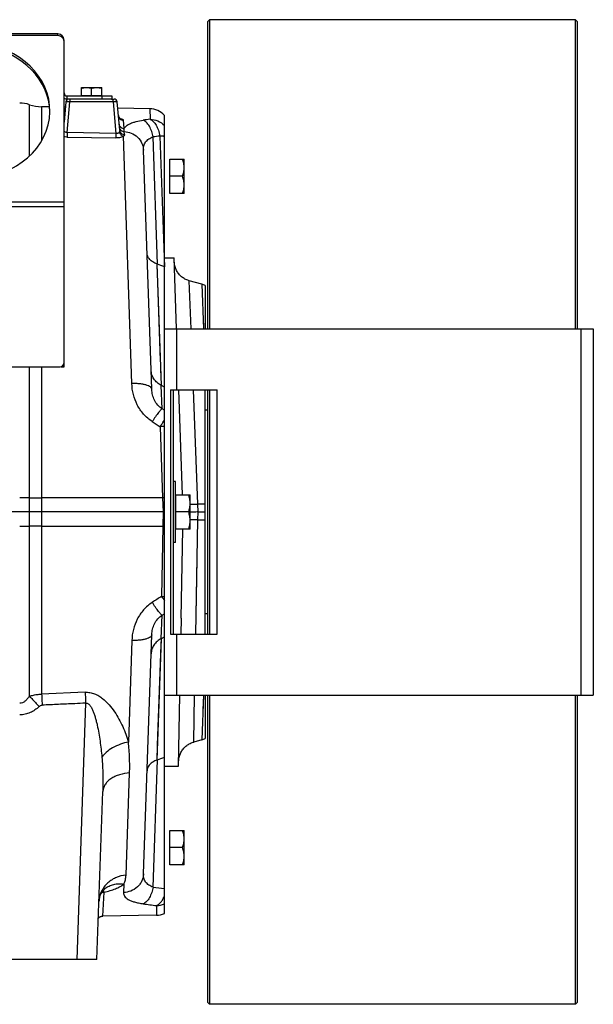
# Model space of a CAD drawing. Extents: x -3136 to 1181, y 8 to 2321.
# Tile 72 of 72: x 592 to 874, y 929 to 1413. Entities that reach past the tile are written whole.
import ezdxf

# ---------------------------------------------------------------- set-up
doc = ezdxf.new("R2010")
doc.units = 0
doc.header["$LTSCALE"] = 65.395
doc.layers.get('0').update_dxf_attribs({"linetype": 'CONTINUOUS'})
doc.layers.add('3_ALL_AXES', color=7, linetype='CONTINUOUS')

msp = doc.modelspace()

# ---------------------------------------------------------------- linework, layer by layer
at = {"color": 7, "linetype": 'CONTINUOUS'}
for p, q in [((685.42, 1412.7), (684.42, 1411.7)), ((684.42, 1411.7), (684.42, 1260.7)), ((685.42, 1412.7), (685.42, 1260.7)), ((865.42, 1412.7), (685.42, 1412.7)), ((865.42, 1260.7), (865.42, 1412.7)), ((865.42, 1412.7), (866.42, 1411.7)), ((866.42, 1260.7), (866.42, 1411.7)), ((613.77, 1402.7), (613.87, 1402.7)), ((622.37, 1375.2), (622.37, 1375.4)), ((622.37, 1375.4), (632.37, 1375.4)), ((632.37, 1375.2), (632.37, 1375.4)), ((637.37, 1375.2), (637.37, 1373.7)), ((637.25, 1373.7), (615.37, 1373.7)), ((663.22, 1260.7), (874.22, 1260.7)), ((663.22, 1080.7), (663.22, 1260.7)), ((874.22, 1260.7), (874.22, 1080.7)), ((612.37, 1242.13), (612.37, 1242.2)), ((612.37, 1242.13), (613.87, 1242.13)), ((666.22, 1230.7), (689.22, 1230.7)), ((666.22, 1230.7), (666.22, 1110.7)), ((667.72, 1110.7), (667.72, 1230.7)), ((684.42, 1230.7), (684.42, 1110.7)), ((685.42, 1230.7), (685.42, 1110.7)), ((689.22, 1110.7), (689.22, 1230.7)), ((666.22, 1110.7), (689.22, 1110.7)), ((663.22, 1080.7), (874.22, 1080.7)), ((684.42, 1080.7), (684.42, 929.7)), ((685.42, 1080.7), (685.42, 928.7)), ((865.42, 928.7), (865.42, 1080.7)), ((866.42, 929.7), (866.42, 1080.7)), ((685.42, 928.7), (684.42, 929.7)), ((865.42, 928.7), (866.42, 929.7)), ((865.42, 928.7), (685.42, 928.7))]:
    msp.add_line(p, q, dxfattribs=at)
at = {"color": 3, "linetype": 'CONTINUOUS'}
for p, q in [((610.87, 1405.7), (575.37, 1405.7)), ((610.87, 1405), (610.87, 1405.7)), ((613.87, 1242.13), (613.87, 1402.7)), ((615.37, 1375.2), (637.37, 1375.2)), ((380.87, 1242.13), (611.87, 1242.13))]:
    msp.add_line(p, q, dxfattribs=at)
at = {"color": 9, "linetype": 'CONTINUOUS'}
for p, q in [((610.87, 1405), (575.37, 1405)), ((615.37, 1373.7), (615.37, 1375.2)), ((632.37, 1375.2), (632.37, 1373.7)), ((596.79, 1345.67), (596.79, 1370.92)), ((602.81, 1369.88), (602.81, 1353.22)), ((615.43, 1357.2), (616.75, 1372.28)), ((616.75, 1373.7), (616.75, 1372.28)), ((638, 1372.28), (616.75, 1372.28)), ((638, 1372.28), (638, 1373.7)), ((638, 1372.28), (639.36, 1356.74)), ((655.97, 1368.95), (656.14, 1363.74)), ((643.4, 1359.16), (643.03, 1363.32)), ((615.43, 1357.2), (615.38, 1355.01)), ((639.36, 1356.74), (615.43, 1357.2)), ((639.36, 1356.74), (639.31, 1354.55)), ((647.2, 1233.85), (643.17, 1355.41)), ((643.56, 1356.24), (643.44, 1357.7)), ((660.97, 1355.51), (663.21, 1291.25)), ((615.38, 1355.01), (639.31, 1354.55)), ((659.82, 1292.54), (657.64, 1355.08)), ((613.87, 1323.03), (378.87, 1323.03)), ((613.87, 1320.74), (378.87, 1320.74)), ((661.82, 1232.83), (659.6, 1292.62)), ((659.8, 1287.3), (659.6, 1292.62)), ((661.36, 1245.14), (659.95, 1283.36)), ((676.38, 1260.7), (675.48, 1284.35)), ((681.67, 1282.69), (682.41, 1260.7)), ((682.21, 1266.51), (682.41, 1260.7)), ((669.22, 1260.7), (669.22, 1230.7)), ((868.22, 1080.7), (868.22, 1260.7)), ((596.79, 1080.15), (596.79, 1242.13)), ((602.81, 1242.13), (602.81, 1081.16)), ((661.7, 1235.97), (661.48, 1242.13)), ((662.06, 1221.43), (661.66, 1232.91)), ((679.64, 1174.62), (677.52, 1230.7)), ((663.22, 1220.72), (662.06, 1221.43)), ((661.15, 1212.64), (662.31, 1177.61)), ((662.31, 1177.61), (602.81, 1177.65)), ((683.22, 1174.59), (679.64, 1174.62)), ((679.78, 1170.7), (679.64, 1174.62)), ((678.65, 1110.69), (679.71, 1166.77)), ((679.71, 1166.77), (679.78, 1170.7)), ((679.71, 1166.77), (683.22, 1166.8)), ((602.81, 1163.75), (662.43, 1163.78)), ((662.43, 1163.78), (661.86, 1129.21)), ((679.17, 1138.31), (679.35, 1147.65)), ((678.65, 1110.7), (679.17, 1138.31)), ((661.66, 1108.48), (662.06, 1119.97)), ((662.06, 1119.97), (663.22, 1120.67)), ((659.6, 1048.77), (661.82, 1108.57)), ((661.7, 1105.42), (661.82, 1108.57)), ((669.22, 1110.7), (669.22, 1080.7)), ((647.2, 1107.54), (645.54, 1057.62)), ((661.04, 1087.53), (661.7, 1105.42)), ((677.64, 1057.62), (678.08, 1080.7)), ((682.41, 1080.69), (681.67, 1058.7)), ((682.41, 1080.7), (682.16, 1073.26)), ((624.47, 1076.74), (620.07, 950.7)), ((657.64, 986.31), (659.82, 1048.85)), ((644.33, 992.25), (646.09, 1042.43)), ((643.23, 987.77), (643.09, 983.69)), ((632.93, 972.04), (633.55, 983.81)), ((633.66, 985.28), (633.66, 985.28)), ((659.34, 977.25), (659.26, 972.5))]:
    msp.add_line(p, q, dxfattribs=at)
at = {"color": 6, "linetype": 'CONTINUOUS'}
for p, q in [((606.7, 1369.81), (602.81, 1369.88)), ((614.75, 1372.33), (613.87, 1362.27)), ((637.25, 1373.7), (638.5, 1373.7)), ((641.21, 1358.36), (639.99, 1372.33)), ((614.52, 1369.67), (613.87, 1369.69)), ((655.97, 1368.95), (640.26, 1369.22)), ((663.22, 1260.7), (663.22, 1365.65)), ((657.02, 1231.02), (652.91, 1348.64)), ((665.92, 1344.2), (672.92, 1344.2)), ((672.92, 1327.2), (672.92, 1344.2)), ((672.16, 1335.7), (665.92, 1335.7)), ((672.92, 1327.2), (665.92, 1327.2)), ((663.22, 1295.7), (668.01, 1295.7)), ((669.23, 1260.7), (668.01, 1295.7)), ((663.22, 1291.24), (663.21, 1291.25)), ((681.67, 1282.69), (675.48, 1284.35)), ((683.22, 1281.98), (683.22, 1260.7)), ((663.22, 1232.1), (661.82, 1232.83)), ((672.08, 1179.2), (670.28, 1230.7)), ((683.22, 1110.7), (683.22, 1230.7)), ((684.42, 1220.7), (683.22, 1220.7)), ((668.72, 1185.7), (667.72, 1185.7)), ((668.72, 1155.7), (668.72, 1185.7)), ((668.92, 1179.2), (675.92, 1179.2)), ((675.92, 1162.2), (675.92, 1179.2)), ((662.55, 1170.7), (321.37, 1170.7)), ((675.16, 1170.7), (668.92, 1170.7)), ((679.78, 1170.7), (683.22, 1170.7)), ((675.92, 1162.2), (668.92, 1162.2)), ((671.46, 1118.59), (672.22, 1162.2)), ((668.72, 1155.7), (667.72, 1155.7)), ((684.42, 1120.7), (683.22, 1120.7)), ((652.91, 992.76), (657.02, 1110.37)), ((661.82, 1108.57), (663.22, 1109.29)), ((624.21, 1082.11), (602.81, 1081.16)), ((663.22, 973.4), (663.22, 1080.7)), ((670.19, 1045.7), (670.8, 1080.7)), ((683.22, 1080.7), (683.22, 1059.42)), ((681.67, 1058.7), (677.64, 1057.62)), ((663.22, 1045.7), (670.19, 1045.7)), ((630.05, 950.7), (632.93, 1033.3)), ((665.92, 1014.2), (672.92, 1014.2)), ((672.92, 997.2), (672.92, 1014.2)), ((672.16, 1005.7), (665.92, 1005.7)), ((672.92, 997.2), (665.92, 997.2)), ((659.26, 972.5), (632.93, 972.04)), ((630.05, 950.7), (554.7, 950.7))]:
    msp.add_line(p, q, dxfattribs=at)
at = {"color": 2, "linetype": 'CONTINUOUS'}
for p, q in [((665.92, 1327.2), (665.92, 1344.2)), ((662.31, 1177.61), (662.55, 1170.7)), ((668.92, 1162.2), (668.92, 1179.2)), ((662.55, 1170.7), (662.43, 1163.78)), ((671.46, 1118.4), (671.33, 1110.7)), ((671.46, 1118.46), (671.46, 1118.4)), ((665.92, 997.2), (665.92, 1014.2))]:
    msp.add_line(p, q, dxfattribs=at)
at = {"color": 6, "linetype": 'CONTINUOUS'}
for points in [[(614.21, 1366.09), (614.2, 1366.04), (614.18, 1365.9), (614.15, 1365.75), (614.11, 1365.62), (614.07, 1365.48), (614.01, 1365.36), (613.96, 1365.24), (613.89, 1365.13), (613.87, 1365.1)], [(641.49, 1363.98), (641.5, 1363.97), (641.5, 1363.97), (641.49, 1363.98), (641.48, 1363.99), (641.45, 1364), (641.42, 1364.03), (641.38, 1364.05), (641.33, 1364.09), (641.28, 1364.13), (641.22, 1364.18), (641.16, 1364.25), (641.09, 1364.32), (641.02, 1364.4), (640.96, 1364.49), (640.89, 1364.59), (640.83, 1364.7), (640.77, 1364.82), (640.72, 1364.94), (640.68, 1365.07), (640.64, 1365.21), (640.61, 1365.35), (640.59, 1365.49), (640.59, 1365.53)], [(675.48, 1284.35), (675.14, 1284.45), (674.67, 1284.61), (674.2, 1284.79), (673.75, 1284.99), (673.31, 1285.22), (672.88, 1285.46), (672.47, 1285.73), (672.06, 1286.02), (671.67, 1286.33), (671.3, 1286.65), (670.95, 1287), (670.61, 1287.36), (670.29, 1287.73), (669.99, 1288.13), (669.71, 1288.53), (669.44, 1288.96), (669.2, 1289.39), (668.99, 1289.83), (668.79, 1290.29), (668.62, 1290.75), (668.47, 1291.22), (668.34, 1291.7), (668.24, 1292.19), (668.16, 1292.68), (668.11, 1293.17), (668.08, 1293.66)], [(670.23, 1048.14), (670.25, 1048.64), (670.3, 1049.14), (670.37, 1049.63), (670.47, 1050.13), (670.59, 1050.61), (670.74, 1051.09), (670.9, 1051.57), (671.1, 1052.03), (671.31, 1052.48), (671.55, 1052.93), (671.81, 1053.35), (672.09, 1053.77), (672.39, 1054.17), (672.71, 1054.56), (673.05, 1054.93), (673.41, 1055.28), (673.79, 1055.61), (674.18, 1055.92), (674.59, 1056.22), (675.01, 1056.49), (675.44, 1056.74), (675.89, 1056.97), (676.35, 1057.18), (676.81, 1057.36), (677.29, 1057.52), (677.64, 1057.62)], [(631.05, 979.36), (631.08, 979.88), (631.15, 980.45), (631.25, 980.99), (631.38, 981.5), (631.53, 982), (631.7, 982.46), (631.9, 982.9), (632.11, 983.32), (632.34, 983.72), (632.59, 984.09), (632.85, 984.44), (633.13, 984.76), (633.43, 985.07), (633.66, 985.28)], [(633.66, 985.28), (633.73, 985.34), (633.82, 985.41), (633.88, 985.46), (633.92, 985.49), (633.94, 985.5), (633.94, 985.5)], [(633.94, 985.5), (633.94, 985.5), (633.91, 985.48), (633.86, 985.46), (633.79, 985.42)], [(630.76, 971.06), (630.8, 971.1), (630.94, 971.25), (631.1, 971.38), (631.27, 971.51), (631.45, 971.62), (631.64, 971.73), (631.83, 971.81), (632.03, 971.89), (632.23, 971.95), (632.43, 971.99), (632.64, 972.02), (632.85, 972.04), (632.93, 972.04)]]:
    msp.add_lwpolyline(points, dxfattribs=at)
at = {"color": 9, "linetype": 'CONTINUOUS'}
for points in [[(659.8, 1054.09), (659.87, 1056.02), (661.04, 1087.53)], [(659.6, 1048.77), (659.67, 1050.47), (659.8, 1054.09)]]:
    msp.add_lwpolyline(points, dxfattribs=at)
at = {"color": 3, "linetype": 'CONTINUOUS'}
for centre, radius, start, end in [((610.87, 1402.7), 3, 0, 90), ((611.66, 1402.02), 2.21, 12.8186, 18.9884), ((611.77, 1402.05), 2.1, 0.0682, 12.8167), ((615.37, 1376.7), 1.5, 180, 270), ((611.87, 1244.13), 2, 270, 360)]:
    msp.add_arc(centre, radius, start, end, dxfattribs=at)
at = {"color": 6, "linetype": 'CONTINUOUS'}
for centre, radius, start, end in [((592.02, 1356.7), 15, 71.4329, 90), ((603.16, 1389.88), 20, 251.4329, 269), ((616.25, 1372.2), 1.5, 90, 175), ((638.5, 1372.2), 1.5, 5, 90), ((655.79, 1358.95), 10, 42.0115, 89), ((655.03, 1279.98), 13.44, 69.1259, 70.1205), ((73.19, -246.23), 1646.8, 69.00524, 69.13144), ((680.38, 1277.86), 5, 55.3143, 75), ((642.15, 1194.92), 42.71, 62.5798, 62.8254), ((642.16, 1146.47), 42.7, 297.1746, 297.4203), ((680.38, 1063.53), 5, 285, 304.6857), ((655.03, 1061.41), 13.44, 289.8795, 290.8742), ((73.22, 2587.55), 1646.73, 290.86856, 290.99526), ((659.09, 982.5), 10, 271, 294.4345)]:
    msp.add_arc(centre, radius, start, end, dxfattribs=at)
at = {"color": 7, "linetype": 'CONTINUOUS'}
msp.add_arc((615.37, 1376.7), 3, 239.9802, 270, dxfattribs=at)
at = {"color": 9, "linetype": 'CONTINUOUS'}
for centre, radius, start, end in [((611.85, 1366.29), 2.36, 328.7673, 354.9704), ((639.32, 1354.03), 10.33, 78.8605, 79.3378), ((639.51, 1355), 9.34, 77.4982, 78.8756), ((713.97, 924.94), 442.59, 97.5082, 97.9429), ((718.22, 894.85), 464.2, 97.085, 97.4991), ((662.53, 1166.21), 46.45, 89.1483, 91.7048), ((592.1, 773.45), 404.27, 89.3347, 90.0116), ((603.12, 1729.26), 551.61, 269.3426, 269.9678), ((671.52, 1461.63), 287.12, 270.8791, 271.6218), ((677.42, 951.17), 215.62, 89.3921, 90.3994), ((592.04, 1578.87), 415.18, 269.9973, 270.6564), ((603.04, 626.6), 537.14, 90.0238, 90.6658), ((640.57, 977.31), 10.55, 128.928, 130.8857), ((640.59, 977.28), 10.58, 128.509, 128.9288), ((718.42, 1448.11), 465.78, 262.5013, 263.1938), ((714.22, 1418.28), 444.44, 262.0577, 262.9065), ((659.18, 987.45), 10.2, 270.9096, 293.3616)]:
    msp.add_arc(centre, radius, start, end, dxfattribs=at)
at = {"color": 2, "linetype": 'CONTINUOUS'}
for centre, radius, start, end in [((672.24, 888.09), 289.69, 91.7834, 91.9636), ((667.27, 1451.18), 287.43, 269.0356, 269.1934), ((739.02, 1177.89), 91.23, 212.2466, 213.8188), ((662.48, 1176.29), 47.09, 269.2464, 270.9069), ((659.22, 1118.81), 12.25, 358.3953, 358.9998)]:
    msp.add_arc(centre, radius, start, end, dxfattribs=at)
at = {"color": 3, "linetype": 'CONTINUOUS'}
msp.add_ellipse((566.87, 1367.94), major_axis=(40, 0), ratio=0.8391, start_param=1.759451, end_param=7.639835, dxfattribs=at)
at = {"color": 7, "linetype": 'CONTINUOUS'}
msp.add_ellipse((566.87, 1366.79), major_axis=(40, 0), ratio=0.8391, start_param=6.300307, end_param=7.639835, dxfattribs=at)
at = {"color": 3, "linetype": 'CONTINUOUS'}
msp.add_open_spline([(613.76, 1402.74), (613.67, 1403), (613.38, 1403.51), (612.73, 1404.14), (611.87, 1404.66), (611.22, 1404.9), (610.87, 1405)], degree=3, knots=[0, 0, 0, 0, 0.214087, 0.45114, 0.714028, 1, 1, 1, 1], dxfattribs=at)
at = {"color": 9, "linetype": 'CONTINUOUS'}
for points, knots in [([(616.75, 1372.28), (616.62, 1372.28), (616.36, 1372.3), (616, 1372.32), (615.66, 1372.33), (615.36, 1372.35), (615.14, 1372.35), (615, 1372.35), (614.91, 1372.35), (614.85, 1372.35), (614.8, 1372.34), (614.77, 1372.34), (614.75, 1372.33), (614.75, 1372.33)], [0, 0, 0, 0, 0.194613, 0.38166, 0.554032, 0.705141, 0.829236, 0.879639, 0.921621, 0.954803, 0.978902, 0.993802, 1, 1, 1, 1]), ([(616.3, 1373.51), (616.31, 1373.52), (616.35, 1373.57), (616.39, 1373.62), (616.43, 1373.65)], [0, 0, 0, 0, 0.283671, 1, 1, 1, 1]), ([(639.99, 1372.33), (639.99, 1372.33), (639.97, 1372.34), (639.95, 1372.34), (639.9, 1372.35), (639.83, 1372.35), (639.75, 1372.35), (639.61, 1372.35), (639.39, 1372.35), (639.09, 1372.33), (638.75, 1372.32), (638.38, 1372.3), (638.13, 1372.28), (638, 1372.28)], [0, 0, 0, 0, 0.006198, 0.021098, 0.045197, 0.078379, 0.120361, 0.170764, 0.294859, 0.445968, 0.618339, 0.805387, 1, 1, 1, 1]), ([(640.59, 1365.53), (640.61, 1365.25), (640.77, 1364.66), (641.33, 1363.92), (642.13, 1363.44), (642.74, 1363.33), (643.03, 1363.32)], [0, 0, 0, 0, 0.238275, 0.495389, 0.755341, 1, 1, 1, 1]), ([(640.96, 1361.32), (640.98, 1361.04), (641.14, 1360.46), (641.7, 1359.74), (642.5, 1359.27), (643.11, 1359.16), (643.4, 1359.16)], [0, 0, 0, 0, 0.23584, 0.491844, 0.752859, 1, 1, 1, 1]), ([(641.53, 1364.12), (641.74, 1364.07), (642.11, 1363.97), (642.53, 1363.81), (642.79, 1363.66), (642.94, 1363.54), (643.03, 1363.41), (643.03, 1363.32)], [0, 0, 0, 0, 0.363565, 0.650758, 0.764329, 0.858541, 1, 1, 1, 1]), ([(643.4, 1359.16), (643.53, 1359.41), (643.85, 1359.91), (644.53, 1360.56), (645.42, 1361.17), (646.51, 1361.72), (647.81, 1362.21), (649.91, 1362.81), (651.62, 1363.12), (652.81, 1363.29)], [0, 0, 0, 0, 0.078586, 0.166306, 0.266322, 0.380857, 0.511278, 0.658178, 1, 1, 1, 1]), ([(657.64, 1355.08), (657.48, 1355.99), (657.14, 1357.35), (656.47, 1359.07), (655.87, 1360.27), (655.18, 1361.33), (654.25, 1362.42), (653.4, 1363.05), (652.81, 1363.29)], [0, 0, 0, 0, 0.282313, 0.424186, 0.561135, 0.68938, 0.806154, 1, 1, 1, 1]), ([(656.14, 1363.74), (656.73, 1363.51), (657.56, 1362.91), (658.48, 1361.84), (659.41, 1360.44), (660.34, 1358.32), (660.8, 1356.48), (660.97, 1355.51)], [0, 0, 0, 0, 0.190874, 0.303004, 0.426133, 0.700475, 1, 1, 1, 1]), ([(656.14, 1363.74), (657.45, 1363.72), (660.09, 1363.17), (662.31, 1361.65), (663.22, 1360.72)], [0, 0, 0, 0, 0.501987, 1, 1, 1, 1]), ([(615.43, 1357.2), (615.12, 1357.18), (614.51, 1357.28), (614.03, 1357.67), (613.87, 1357.9)], [0, 0, 0, 0, 0.522733, 1, 1, 1, 1]), ([(643.17, 1355.41), (642.96, 1355.26), (642.45, 1355), (641.55, 1354.73), (640.48, 1354.57), (639.71, 1354.55), (639.31, 1354.55)], [0, 0, 0, 0, 0.188281, 0.425419, 0.701926, 1, 1, 1, 1]), ([(641.04, 1357.48), (640.97, 1357.35), (640.78, 1357.1), (640.38, 1356.84), (639.89, 1356.7), (639.53, 1356.71), (639.36, 1356.74)], [0, 0, 0, 0, 0.229195, 0.468762, 0.725508, 1, 1, 1, 1]), ([(641.21, 1358.36), (641.23, 1358.21), (641.22, 1357.9), (641.11, 1357.61), (641.04, 1357.48)], [0, 0, 0, 0, 0.502147, 1, 1, 1, 1]), ([(641.04, 1357.48), (641.17, 1356.98), (641.71, 1356.04), (642.67, 1355.5), (643.17, 1355.41)], [0, 0, 0, 0, 0.508228, 1, 1, 1, 1]), ([(641.09, 1359.83), (641.11, 1359.56), (641.22, 1359.15), (641.52, 1358.67), (641.93, 1358.22), (642.57, 1357.83), (643.16, 1357.71), (643.44, 1357.7)], [0, 0, 0, 0, 0.235276, 0.361613, 0.491334, 0.751877, 1, 1, 1, 1]), ([(641.21, 1358.36), (641.24, 1358.09), (641.35, 1357.68), (641.65, 1357.2), (642.05, 1356.77), (642.69, 1356.38), (643.27, 1356.26), (643.56, 1356.24)], [0, 0, 0, 0, 0.234546, 0.360584, 0.490145, 0.750947, 1, 1, 1, 1]), ([(643.56, 1356.24), (643.56, 1356.17), (643.55, 1356.03), (643.45, 1355.72), (643.29, 1355.53), (643.17, 1355.41)], [0, 0, 0, 0, 0.224483, 0.457296, 1, 1, 1, 1]), ([(643.44, 1357.7), (643.43, 1357.82), (643.4, 1358.31), (643.39, 1358.8), (643.4, 1359.16)], [0, 0, 0, 0, 0.256977, 1, 1, 1, 1]), ([(643.44, 1357.7), (644.63, 1357.64), (647.05, 1357.12), (650.2, 1355.11), (652.33, 1352.1), (652.87, 1349.76), (652.91, 1348.64)], [0, 0, 0, 0, 0.247793, 0.509381, 0.765181, 1, 1, 1, 1]), ([(663.22, 1355.31), (663.05, 1355.33), (662.3, 1355.42), (661.55, 1355.48), (660.97, 1355.51)], [0, 0, 0, 0, 0.228595, 1, 1, 1, 1]), ([(615.38, 1355.01), (615.26, 1355.02), (614.75, 1355.04), (614.24, 1355.09), (613.87, 1355.15)], [0, 0, 0, 0, 0.254891, 1, 1, 1, 1]), ([(652.91, 1348.64), (652.88, 1349.34), (653.01, 1350.74), (653.89, 1352.68), (655.5, 1354.21), (656.88, 1354.84), (657.64, 1355.08)], [0, 0, 0, 0, 0.244986, 0.480009, 0.725133, 1, 1, 1, 1]), ([(657.02, 1231.02), (657.01, 1231.11), (656.98, 1231.31), (656.84, 1231.6), (656.61, 1231.89), (656.14, 1232.29), (655.31, 1232.75), (654.04, 1233.18), (652.5, 1233.52), (650.79, 1233.75), (649, 1233.87), (647.79, 1233.87), (647.2, 1233.85)], [0, 0, 0, 0, 0.026377, 0.055443, 0.088908, 0.128054, 0.226221, 0.351733, 0.500429, 0.664337, 0.833881, 1, 1, 1, 1]), ([(657.23, 1215.14), (655.66, 1216.15), (652.81, 1218.62), (649.68, 1223.25), (647.76, 1228.43), (647.26, 1232.05), (647.2, 1233.85)], [0, 0, 0, 0, 0.254305, 0.506009, 0.75459, 1, 1, 1, 1]), ([(662.06, 1221.43), (661.27, 1221.94), (659.83, 1223.21), (658.26, 1225.58), (657.3, 1228.24), (657.05, 1230.09), (657.02, 1231.02)], [0, 0, 0, 0, 0.252139, 0.503349, 0.752813, 1, 1, 1, 1]), ([(662.06, 1221.43), (661.96, 1221.38), (661.72, 1221.2), (661.33, 1220.82), (660.84, 1220.25), (660.24, 1219.5), (659.55, 1218.58), (658.52, 1217.12), (657.75, 1215.95), (657.23, 1215.14)], [0, 0, 0, 0, 0.04236, 0.10998, 0.204987, 0.326555, 0.472393, 0.637414, 1, 1, 1, 1]), ([(661.15, 1212.64), (661.33, 1212.92), (662, 1213.97), (662.7, 1215.01), (663.22, 1215.77)], [0, 0, 0, 0, 0.264595, 1, 1, 1, 1]), ([(657.23, 1126.25), (655.66, 1125.25), (652.81, 1122.78), (649.68, 1118.14), (647.76, 1112.97), (647.26, 1109.34), (647.2, 1107.54)], [0, 0, 0, 0, 0.254305, 0.506008, 0.754589, 1, 1, 1, 1]), ([(662.06, 1119.97), (661.96, 1120.01), (661.72, 1120.19), (661.33, 1120.57), (660.84, 1121.14), (660.24, 1121.89), (659.55, 1122.81), (658.52, 1124.27), (657.75, 1125.44), (657.23, 1126.25)], [0, 0, 0, 0, 0.04236, 0.10998, 0.204987, 0.326555, 0.472393, 0.637414, 1, 1, 1, 1]), ([(657.02, 1110.37), (657.05, 1111.3), (657.3, 1113.16), (658.26, 1115.81), (659.83, 1118.19), (661.27, 1119.45), (662.06, 1119.97)], [0, 0, 0, 0, 0.247187, 0.496651, 0.747861, 1, 1, 1, 1]), ([(657.02, 1110.37), (657.01, 1110.28), (656.98, 1110.08), (656.84, 1109.79), (656.61, 1109.51), (656.14, 1109.1), (655.3, 1108.65), (654.04, 1108.21), (652.5, 1107.87), (650.79, 1107.64), (649, 1107.53), (647.79, 1107.53), (647.2, 1107.54)], [0, 0, 0, 0, 0.026378, 0.05545, 0.088921, 0.128074, 0.226254, 0.351772, 0.500465, 0.664364, 0.833895, 1, 1, 1, 1]), ([(596.79, 1080.15), (596.48, 1079.67), (595.83, 1078.78), (594.7, 1077.64), (593.43, 1076.86), (592.47, 1076.66), (592.02, 1076.66)], [0, 0, 0, 0, 0.27876, 0.538585, 0.777266, 1, 1, 1, 1]), ([(596.79, 1080.15), (597.28, 1080.31), (598.5, 1080.66), (600.13, 1080.96), (601.66, 1081.12), (602.43, 1081.15), (602.81, 1081.16)], [0, 0, 0, 0, 0.247909, 0.622774, 0.811227, 1, 1, 1, 1]), ([(596.79, 1080.15), (597.17, 1079.76), (598.78, 1078.07), (600.37, 1076.36), (601.57, 1075.03)], [0, 0, 0, 0, 0.232176, 1, 1, 1, 1]), ([(602.81, 1081.16), (602.83, 1080.73), (602.92, 1078.91), (603.01, 1077.1), (603.08, 1075.73)], [0, 0, 0, 0, 0.239225, 1, 1, 1, 1]), ([(624.21, 1082.11), (625, 1082.15), (626.59, 1082.05), (628.86, 1081.4), (630.94, 1080.37), (633.42, 1078.65), (636.07, 1076.06), (638.7, 1072.59), (640.91, 1068.96), (642.77, 1065.23), (644.32, 1061.46), (645.17, 1058.9), (645.54, 1057.62)], [0, 0, 0, 0, 0.068638, 0.136597, 0.203498, 0.269294, 0.397854, 0.523317, 0.646124, 0.766471, 0.884427, 1, 1, 1, 1]), ([(624.21, 1082.11), (624.23, 1081.67), (624.32, 1079.88), (624.41, 1078.09), (624.47, 1076.74)], [0, 0, 0, 0, 0.24509, 1, 1, 1, 1]), ([(601.57, 1075.03), (600.91, 1074.44), (599.52, 1073.34), (597.2, 1072.02), (594.68, 1071.15), (592.9, 1070.95), (592.02, 1070.95)], [0, 0, 0, 0, 0.249948, 0.499941, 0.749981, 1, 1, 1, 1]), ([(601.57, 1075.03), (601.79, 1075.23), (602.25, 1075.56), (602.81, 1075.71), (603.08, 1075.73)], [0, 0, 0, 0, 0.526729, 1, 1, 1, 1]), ([(624.47, 1076.74), (624.65, 1076.77), (625.02, 1076.77), (625.56, 1076.58), (626.06, 1076.23), (626.7, 1075.57), (627.39, 1074.48), (628.09, 1072.99), (628.71, 1071.34), (629.25, 1069.58), (629.74, 1067.75), (630.33, 1065.23), (630.96, 1062.01), (631.57, 1058.09), (632.07, 1054.12), (632.33, 1051.47), (632.44, 1050.13)], [0, 0, 0, 0, 0.018546, 0.037641, 0.05845, 0.081425, 0.133217, 0.190897, 0.252396, 0.316399, 0.382081, 0.448968, 0.584972, 0.722719, 0.861263, 1, 1, 1, 1]), ([(645.54, 1057.62), (644.19, 1057.36), (641.49, 1056.62), (637.78, 1054.93), (634.67, 1052.78), (633.04, 1051.03), (632.44, 1050.13)], [0, 0, 0, 0, 0.268856, 0.540996, 0.790774, 1, 1, 1, 1]), ([(646.09, 1042.43), (646.13, 1043.67), (646.17, 1046.16), (646.09, 1049.92), (645.89, 1053.75), (645.67, 1056.33), (645.54, 1057.62)], [0, 0, 0, 0, 0.243246, 0.490764, 0.742876, 1, 1, 1, 1]), ([(632.44, 1050.13), (632.69, 1047.31), (633.03, 1041.7), (633.03, 1036.08), (632.93, 1033.3)], [0, 0, 0, 0, 0.504801, 1, 1, 1, 1]), ([(646.09, 1042.43), (644.42, 1042.34), (641.94, 1041.92), (638.86, 1040.75), (636.81, 1039.6), (635.13, 1038.2), (633.9, 1036.64), (633.14, 1034.99), (632.95, 1033.85), (632.93, 1033.3)], [0, 0, 0, 0, 0.287038, 0.429591, 0.565138, 0.690273, 0.803613, 0.906026, 1, 1, 1, 1]), ([(644.33, 992.25), (642.58, 992.08), (639.09, 991.18), (635.37, 988.65), (633.15, 985.97), (631.97, 983.8), (631.26, 981.58), (631.07, 980.09), (631.05, 979.36)], [0, 0, 0, 0, 0.261971, 0.526914, 0.654748, 0.776738, 0.891951, 1, 1, 1, 1]), ([(652.91, 992.76), (652.89, 992.2), (652.74, 991.05), (652.17, 989.36), (651.24, 987.75), (649.55, 985.84), (646.8, 984.16), (644.3, 983.7), (643.09, 983.69)], [0, 0, 0, 0, 0.113957, 0.234781, 0.36129, 0.491697, 0.753227, 1, 1, 1, 1]), ([(643.23, 987.77), (643.4, 988.12), (643.71, 988.82), (644.15, 990.31), (644.31, 991.47), (644.33, 992.25)], [0, 0, 0, 0, 0.249604, 0.498626, 1, 1, 1, 1]), ([(657.64, 986.31), (656.88, 986.55), (655.5, 987.18), (653.89, 988.71), (653.01, 990.65), (652.88, 992.05), (652.91, 992.76)], [0, 0, 0, 0, 0.274867, 0.519991, 0.755014, 1, 1, 1, 1]), ([(633.55, 983.81), (634.55, 984.03), (636.44, 984.5), (639.08, 985.4), (641.34, 986.46), (642.66, 987.31), (643.23, 987.77)], [0, 0, 0, 0, 0.290232, 0.555247, 0.792131, 1, 1, 1, 1]), ([(634, 985.56), (634.62, 986.05), (635.99, 986.91), (638.3, 987.71), (640.75, 988.02), (642.41, 987.9), (643.23, 987.77)], [0, 0, 0, 0, 0.243543, 0.492798, 0.745946, 1, 1, 1, 1]), ([(632.21, 983.49), (632.32, 983.55), (632.74, 983.73), (633.21, 983.81), (633.55, 983.81)], [0, 0, 0, 0, 0.260116, 1, 1, 1, 1]), ([(633.55, 983.81), (633.5, 984.01), (633.41, 984.35), (633.24, 984.68), (633.15, 984.79)], [0, 0, 0, 0, 0.585901, 1, 1, 1, 1]), ([(643.09, 983.69), (643.08, 983.37), (643.16, 982.71), (643.61, 981.78), (644.38, 980.94), (645.47, 980.18), (646.87, 979.51), (648.58, 978.94), (650.6, 978.46), (652.04, 978.21), (652.81, 978.11)], [0, 0, 0, 0, 0.079007, 0.160768, 0.252528, 0.360094, 0.487322, 0.636302, 0.807535, 1, 1, 1, 1]), ([(657.64, 986.31), (657.48, 985.4), (657.14, 984.05), (656.47, 982.33), (655.88, 981.14), (655.19, 980.08), (654.26, 978.98), (653.41, 978.34), (652.81, 978.11)], [0, 0, 0, 0, 0.281132, 0.422742, 0.559668, 0.688114, 0.805246, 1, 1, 1, 1]), ([(659.34, 977.25), (660.19, 977.56), (661.35, 978.59), (662.5, 980.34), (663, 981.42), (663.22, 982.01)], [0, 0, 0, 0, 0.432645, 0.701209, 1, 1, 1, 1])]:
    msp.add_open_spline(points, degree=3, knots=knots, dxfattribs=at)
at = {"color": 6, "linetype": 'CONTINUOUS'}
for points, knots in [([(672.92, 1339.95), (672.92, 1340.67), (672.78, 1342.11), (672.39, 1343.51), (672.16, 1344.2)], [0, 0, 0, 0, 0.498124, 1, 1, 1, 1]), ([(672.16, 1335.7), (672.39, 1336.38), (672.78, 1337.78), (672.92, 1339.23), (672.92, 1339.95)], [0, 0, 0, 0, 0.501876, 1, 1, 1, 1]), ([(672.92, 1331.45), (672.92, 1332.17), (672.78, 1333.61), (672.39, 1335.01), (672.16, 1335.7)], [0, 0, 0, 0, 0.498124, 1, 1, 1, 1]), ([(672.16, 1327.2), (672.39, 1327.88), (672.78, 1329.28), (672.92, 1330.73), (672.92, 1331.45)], [0, 0, 0, 0, 0.501876, 1, 1, 1, 1]), ([(659.6, 1292.62), (658.88, 1292.88), (657.58, 1293.5), (656, 1294.77), (654.97, 1296.25), (654.7, 1297.36), (654.68, 1297.89)], [0, 0, 0, 0, 0.300974, 0.563355, 0.792019, 1, 1, 1, 1]), ([(661.66, 1232.91), (660.92, 1233.29), (659.56, 1234.22), (657.98, 1236.03), (656.98, 1238.11), (656.72, 1239.61), (656.69, 1240.35)], [0, 0, 0, 0, 0.267424, 0.520604, 0.763003, 1, 1, 1, 1]), ([(675.92, 1174.95), (675.92, 1175.67), (675.78, 1177.11), (675.39, 1178.51), (675.16, 1179.2)], [0, 0, 0, 0, 0.498124, 1, 1, 1, 1]), ([(675.16, 1170.7), (675.39, 1171.38), (675.78, 1172.78), (675.92, 1174.23), (675.92, 1174.95)], [0, 0, 0, 0, 0.501876, 1, 1, 1, 1]), ([(675.92, 1166.45), (675.92, 1167.17), (675.78, 1168.61), (675.39, 1170.01), (675.16, 1170.7)], [0, 0, 0, 0, 0.498124, 1, 1, 1, 1]), ([(675.16, 1162.2), (675.39, 1162.88), (675.78, 1164.28), (675.92, 1165.73), (675.92, 1166.45)], [0, 0, 0, 0, 0.501876, 1, 1, 1, 1]), ([(679.78, 1170.7), (679.43, 1170.7), (678.15, 1170.69), (676.86, 1170.69), (675.92, 1170.69)], [0, 0, 0, 0, 0.27006, 1, 1, 1, 1]), ([(661.66, 1108.48), (660.92, 1108.1), (659.56, 1107.18), (657.98, 1105.36), (656.98, 1103.28), (656.72, 1101.79), (656.69, 1101.05)], [0, 0, 0, 0, 0.267424, 0.520603, 0.763001, 1, 1, 1, 1]), ([(624.47, 1076.74), (622.69, 1076.65), (619.57, 1076.49), (615.11, 1076.29), (609.76, 1076.06), (605.75, 1075.86), (603.08, 1075.73)], [0, 0, 0, 0, 0.25, 0.4375, 0.625, 1, 1, 1, 1]), ([(659.6, 1048.77), (658.88, 1048.51), (657.58, 1047.9), (656, 1046.63), (654.97, 1045.14), (654.7, 1044.04), (654.68, 1043.51)], [0, 0, 0, 0, 0.300974, 0.563355, 0.792017, 1, 1, 1, 1]), ([(672.92, 1009.95), (672.92, 1010.67), (672.78, 1012.11), (672.39, 1013.51), (672.16, 1014.2)], [0, 0, 0, 0, 0.498124, 1, 1, 1, 1]), ([(672.16, 1005.7), (672.39, 1006.38), (672.78, 1007.78), (672.92, 1009.23), (672.92, 1009.95)], [0, 0, 0, 0, 0.501876, 1, 1, 1, 1]), ([(672.92, 1001.45), (672.92, 1002.17), (672.78, 1003.61), (672.39, 1005.01), (672.16, 1005.7)], [0, 0, 0, 0, 0.498124, 1, 1, 1, 1]), ([(672.16, 997.2), (672.39, 997.88), (672.78, 999.28), (672.92, 1000.73), (672.92, 1001.45)], [0, 0, 0, 0, 0.501876, 1, 1, 1, 1])]:
    msp.add_open_spline(points, degree=3, knots=knots, dxfattribs=at)
at = {"color": 9, "linetype": 'CONTINUOUS'}
for points in [[(657.23, 1215.14), (658.54, 1214.31), (659.84, 1213.47), (661.15, 1212.64)], [(661.86, 1129.21), (660.32, 1128.22), (658.77, 1127.24), (657.23, 1126.25)]]:
    msp.add_open_spline(points, degree=3, dxfattribs=at)
at = {"layer": '3_ALL_AXES', "color": 7, "linetype": 'CONTINUOUS'}
for p, q in [((622.37, 1375.4), (622.37, 1379.4)), ((622.37, 1379.4), (632.37, 1379.4)), ((627.37, 1375.4), (627.37, 1378.95)), ((632.37, 1375.4), (632.37, 1379.4))]:
    msp.add_line(p, q, dxfattribs=at)
for points, knots in [([(622.37, 1378.95), (622.78, 1379.09), (623.4, 1379.25), (624.24, 1379.38), (624.66, 1379.4), (624.87, 1379.4)], [0, 0, 0, 0, 0.501603, 0.751076, 1, 1, 1, 1]), ([(624.87, 1379.4), (625.08, 1379.4), (625.51, 1379.38), (626.35, 1379.25), (626.97, 1379.09), (627.37, 1378.95)], [0, 0, 0, 0, 0.248924, 0.498397, 1, 1, 1, 1]), ([(627.37, 1378.95), (627.78, 1379.09), (628.4, 1379.25), (629.24, 1379.38), (629.66, 1379.4), (629.87, 1379.4)], [0, 0, 0, 0, 0.501603, 0.751076, 1, 1, 1, 1]), ([(629.87, 1379.4), (630.08, 1379.4), (630.51, 1379.38), (631.35, 1379.25), (631.97, 1379.09), (632.37, 1378.95)], [0, 0, 0, 0, 0.248924, 0.498397, 1, 1, 1, 1])]:
    msp.add_open_spline(points, degree=3, knots=knots, dxfattribs=at)

doc.saveas('drawing.dxf')
